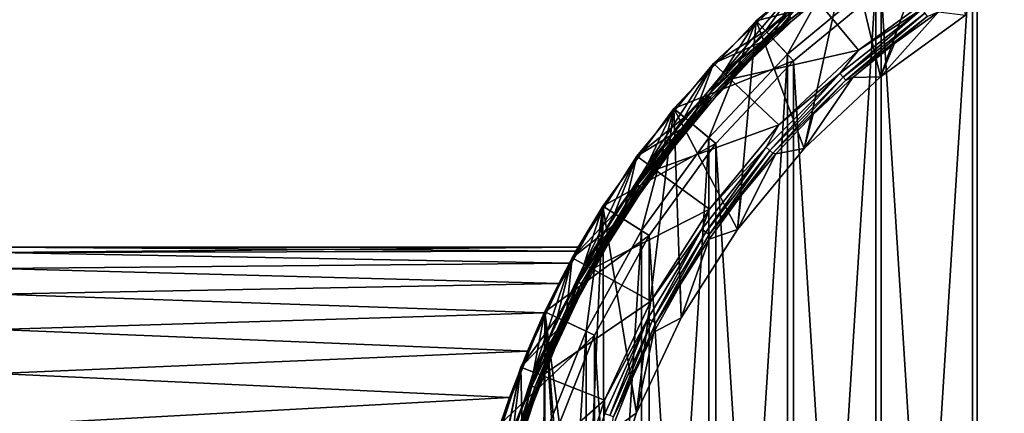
# Model space of a CAD drawing. Header units: metres. Extents: x -63.9 to 30, y -21 to 69.
# Tile 45 of 110: x -30.5 to -8.9, y 6.7 to 15.3. Entities that reach past the tile are written whole.
import ezdxf

# ---------------------------------------------------------------- set-up
doc = ezdxf.new("R2010")
doc.units = ezdxf.units.M
doc.layers.add('solid_SHOWER_ONO150MM_EU_AS_SW0001', color=7, linetype='CONTINUOUS')

msp = doc.modelspace()

# ---------------------------------------------------------------- linework, layer by layer
at = {"layer": 'solid_SHOWER_ONO150MM_EU_AS_SW0001'}
for points in [[(-9.635083, -17.526127, -227.350006), (-9.635083, 17.526127, -227.350006), (-7.362479, 18.595533, -227.350006)], [(-7.362479, -18.595533, -227.350006), (-9.635083, -17.526127, -227.350006), (-7.362479, 18.595533, -227.350006)], [(-10.117009, 18.402336, -197.350006), (-12.343594, 16.989281, -197.350006), (-11.649433, 14.081835, -197.350006)], [(-10.117009, 18.402336, -197.350006), (-11.649433, 14.081835, -197.350006), (-9.792645, 15.43086, -197.350006)], [(-9.538615, -17.350931, 37), (-7.288579, 18.409683, 37), (-9.538697, 17.350885, 37)], [(-7.288521, -18.409706, 37), (-7.288579, 18.409683, 37), (-9.538615, -17.350931, 37)], [(-11.755709, -16.180338, -227.350006), (-11.755709, 16.180338, -227.350006), (-9.635083, 17.526127, -227.350006)], [(-9.635083, -17.526127, -227.350006), (-11.755709, -16.180338, -227.350006), (-9.635083, 17.526127, -227.350006)], [(-9.538615, -17.350931, 37), (-9.538697, 17.350885, 37), (-11.638467, 16.018301, 37)], [(-12.34377, 16.989153, -81.800003), (-14.375602, 15.308231, -81.800003), (-12.425376, 16.929562, 11.13617)], [(-14.03323, 14.943843, -81.800003), (-14.375602, 15.308231, -81.800003), (-12.34377, 16.989153, -81.800003)], [(-14.375602, 15.308231, -81.800003), (-12.343798, 16.989134, 35.799999), (-12.5, 16.874537, 12.5)], [(-14.375602, 15.308231, -81.800003), (-14.375586, 15.30825, 35.799999), (-12.343798, 16.989134, 35.799999)], [(-14.375602, 15.308231, -81.800003), (-12.5, 16.874537, 12.5), (-12.425376, 16.929562, 11.13617)], [(-11.638467, 16.018301, 37), (-12.343798, 16.989134, 35.799999), (-14.375586, 15.30825, 35.799999)], [(-12.343594, 16.989281, -197.350006), (-14.375507, 15.30832, -197.350006), (-13.32247, 12.510762, -197.350006)], [(-14.375489, 15.308341, -226.350006), (-14.375507, 15.30832, -197.350006), (-12.343594, 16.989281, -197.350006)], [(-14.375489, 15.308341, -226.350006), (-12.343594, 16.989281, -197.350006), (-12.343491, 16.989357, -226.350006)], [(-14.375489, 15.308341, -226.350006), (-12.343491, 16.989357, -226.350006), (-13.690939, 14.579374, -227.350006)], [(-12.049605, 16.584841, -81.800003), (-14.03323, 14.943843, -81.800003), (-12.34377, 16.989153, -81.800003)], [(-12.343491, 16.989357, -226.350006), (-11.755709, 16.180338, -227.350006), (-13.690939, 14.579374, -227.350006)], [(-12.343594, 16.989281, -197.350006), (-13.32247, 12.510762, -197.350006), (-11.649433, 14.081835, -197.350006)], [(-14.17, 15.089767, -82.599998), (-12.167, 16.746763, -82.599998), (-13.385729, 16.180922, -82.599998)], [(-13.675982, 15.436993, -82.584839), (-12.167, 16.746763, -82.599998), (-14.17, 15.089767, -82.599998)], [(-14.17, 15.089767, -160.5), (-13.385773, 16.180885, -160.5), (-12.167, 16.746763, -160.5)], [(-13.675886, 15.436884, -160.515228), (-14.17, 15.089767, -160.5), (-12.167, 16.746763, -160.5)], [(-14.033213, 14.943859, -82.400002), (-14.03323, 14.943843, -81.800003), (-12.049605, 16.584841, -81.800003)], [(-14.033211, 14.94386, -161.300003), (-14.033216, 14.943856, -160.699997), (-12.049588, 16.584856, -160.699997)], [(-13.60407, 15.355821, -160.623611), (-12.049588, 16.584856, -160.699997), (-14.033216, 14.943856, -160.699997)], [(-12.049595, 16.58485, -82.400002), (-14.033213, 14.943859, -82.400002), (-12.049605, 16.584841, -81.800003)], [(-13.60411, 15.355865, -82.47654), (-14.033213, 14.943859, -82.400002), (-12.049595, 16.58485, -82.400002)], [(-12.049582, 16.58486, -161.300003), (-14.033211, 14.94386, -161.300003), (-12.049588, 16.584856, -160.699997)], [(-13.385753, 16.180902, -161.300003), (-14.033211, 14.94386, -161.300003), (-12.049582, 16.58486, -161.300003)], [(-15.308371, 14.375462, -161.300003), (-14.033211, 14.94386, -161.300003), (-13.385753, 16.180902, -161.300003)], [(-15.308371, 14.375462, -161.300003), (-13.385753, 16.180902, -161.300003), (-15.308364, 14.375464, -195)], [(-13.385753, 16.180902, -161.300003), (-13.385766, 16.180893, -195), (-15.308364, 14.375464, -195)], [(-15.308364, 14.375464, -195), (-13.385766, 16.180893, -195), (-15.08968, 14.170098, -195.300003)], [(-15.30813, 14.37571, -160.5), (-15.308106, 14.375735, -82.599998), (-13.385729, 16.180922, -82.599998)], [(-13.385773, 16.180885, -160.5), (-15.30813, 14.37571, -160.5), (-13.385729, 16.180922, -82.599998)], [(-14.17, 15.089767, -160.5), (-15.30813, 14.37571, -160.5), (-13.385773, 16.180885, -160.5)], [(-14.17, 15.089767, -82.599998), (-13.385729, 16.180922, -82.599998), (-15.308106, 14.375735, -82.599998)], [(-13.385766, 16.180893, -195), (-13.194528, 15.949746, -195.300003), (-15.08968, 14.170098, -195.300003)], [(-13.690939, -14.579374, -227.350006), (-13.690939, 14.579374, -227.350006), (-11.755709, 16.180338, -227.350006)], [(-11.755709, -16.180338, -227.350006), (-13.690939, -14.579374, -227.350006), (-11.755709, 16.180338, -227.350006)], [(-13.554125, 14.433484, 37), (-11.638467, 16.018301, 37), (-14.375586, 15.30825, 35.799999)], [(-11.638428, -16.01833, 37), (-11.638467, 16.018301, 37), (-13.554125, 14.433484, 37)], [(-10.199307, 16.071667, -196.100006), (-12.133202, 14.66662, -196.100006), (-13.067225, 15.795494, -196.100006)], [(-10.744381, 15.565923, -196.118683), (-12.133202, 14.66662, -196.100006), (-10.199307, 16.071667, -196.100006)], [(-9.538615, -17.350931, 37), (-11.638467, 16.018301, 37), (-11.638428, -16.01833, 37)], [(-13.067186, 15.795526, -195.300003), (-15.08968, 14.170098, -195.300003), (-13.194528, 15.949746, -195.300003)], [(-13.067186, 15.795526, -195.300003), (-14.943846, 14.033226, -195.300003), (-15.08968, 14.170098, -195.300003)], [(-14.943814, 14.033257, -196.100006), (-14.943846, 14.033226, -195.300003), (-13.067186, 15.795526, -195.300003)], [(-13.067225, 15.795494, -196.100006), (-14.943814, 14.033257, -196.100006), (-13.067186, 15.795526, -195.300003)], [(-12.133202, 14.66662, -196.100006), (-14.943814, 14.033257, -196.100006), (-13.067225, 15.795494, -196.100006)], [(-10.744381, 15.565923, -196.118683), (-12.542307, 14.157337, -196.118683), (-12.133202, 14.66662, -196.100006)], [(-12.469476, 14.075129, -196.173187), (-12.542307, 14.157337, -196.118683), (-10.744381, 15.565923, -196.118683)], [(-10.68199, 15.475534, -196.173187), (-12.469476, 14.075129, -196.173187), (-10.744381, 15.565923, -196.118683)], [(-16.180779, 13.385903, -226.350006), (-14.375507, 15.30832, -197.350006), (-14.375489, 15.308341, -226.350006)], [(-16.180779, 13.385903, -226.350006), (-14.375489, 15.308341, -226.350006), (-15.410277, 12.748465, -227.350006)], [(-16.180779, 13.385903, -226.350006), (-16.180761, 13.385922, -197.350006), (-14.375507, 15.30832, -197.350006)], [(-14.375507, 15.30832, -197.350006), (-16.180761, 13.385922, -197.350006), (-14.785425, 10.742372, -197.350006)], [(-16.180613, 13.386098, -81.800003), (-16.180595, 13.386126, 35.799999), (-14.375586, 15.30825, 35.799999)], [(-14.375602, 15.308231, -81.800003), (-16.180613, 13.386098, -81.800003), (-14.375586, 15.30825, 35.799999)], [(-15.795534, 13.067176, -81.800003), (-16.180613, 13.386098, -81.800003), (-14.375602, 15.308231, -81.800003)], [(-13.554125, 14.433484, 37), (-14.375586, 15.30825, 35.799999), (-16.180595, 13.386126, 35.799999)], [(-14.03323, 14.943843, -81.800003), (-15.795534, 13.067176, -81.800003), (-14.375602, 15.308231, -81.800003)], [(-15.436993, 13.675982, -82.584839), (-13.675982, 15.436993, -82.584839), (-14.17, 15.089767, -82.599998)], [(-13.632896, 15.388359, -82.541473), (-13.675982, 15.436993, -82.584839), (-15.436993, 13.675982, -82.584839)], [(-13.632896, 15.388359, -82.541473), (-15.436993, 13.675982, -82.584839), (-15.388359, 13.632896, -82.541473)], [(-13.675886, 15.436884, -160.515228), (-15.436884, 13.675886, -160.515228), (-14.17, 15.089767, -160.5)], [(-15.388275, 13.632822, -160.55864), (-15.436884, 13.675886, -160.515228), (-13.675886, 15.436884, -160.515228)], [(-14.375489, 15.308341, -226.350006), (-13.690939, 14.579374, -227.350006), (-15.410277, 12.748465, -227.350006)], [(-13.632896, 15.388359, -82.541473), (-15.388359, 13.632896, -82.541473), (-13.60411, 15.355865, -82.47654)], [(-15.388359, 13.632896, -82.541473), (-15.355865, 13.60411, -82.47654), (-13.60411, 15.355865, -82.47654)], [(-13.632822, 15.388275, -160.55864), (-15.388275, 13.632822, -160.55864), (-13.675886, 15.436884, -160.515228)], [(-13.632822, 15.388275, -160.55864), (-15.355821, 13.60407, -160.623611), (-15.388275, 13.632822, -160.55864)], [(-13.60411, 15.355865, -82.47654), (-15.355865, 13.60411, -82.47654), (-14.033213, 14.943859, -82.400002)], [(-13.632822, 15.388275, -160.55864), (-13.60407, 15.355821, -160.623611), (-15.355821, 13.60407, -160.623611)], [(-15.355821, 13.60407, -160.623611), (-13.60407, 15.355821, -160.623611), (-14.033216, 14.943856, -160.699997)], [(-14.375507, 15.30832, -197.350006), (-14.785425, 10.742372, -197.350006), (-13.32247, 12.510762, -197.350006)], [(-10.68199, 15.475534, -196.173187), (-12.411016, 14.009141, -196.258408), (-12.469476, 14.075129, -196.173187)], [(-10.68199, 15.475534, -196.173187), (-10.63191, 15.402982, -196.258408), (-12.411016, 14.009141, -196.258408)], [(-12.411016, 14.009141, -196.258408), (-10.63191, 15.402982, -196.258408), (-12.260739, 14.06378, -196.366211)], [(-10.63191, 15.402982, -196.258408), (-11.342832, 14.814041, -196.366211), (-12.260739, 14.06378, -196.366211)], [(-11.649433, 14.081835, -197.350006), (-11.342832, 14.814041, -196.366211), (-10.379128, 15.504494, -196.366211)], [(-9.792645, 15.43086, -197.350006), (-11.649433, 14.081835, -197.350006), (-10.379128, 15.504494, -196.366211)], [(-10.63191, 15.402982, -196.258408), (-10.379128, 15.504494, -196.366211), (-11.342832, 14.814041, -196.366211)], [(-15.949522, 13.194799, -82.599998), (-14.17, 15.089767, -82.599998), (-15.308106, 14.375735, -82.599998)], [(-15.436993, 13.675982, -82.584839), (-14.17, 15.089767, -82.599998), (-15.949522, 13.194799, -82.599998)], [(-15.949522, 13.194799, -160.5), (-15.30813, 14.37571, -160.5), (-14.17, 15.089767, -160.5)], [(-15.436884, 13.675886, -160.515228), (-15.949522, 13.194799, -160.5), (-14.17, 15.089767, -160.5)], [(-15.795519, 13.067195, -82.400002), (-15.795534, 13.067176, -81.800003), (-14.03323, 14.943843, -81.800003)], [(-14.033211, 14.94386, -161.300003), (-15.795531, 13.06718, -161.300003), (-14.033216, 14.943856, -160.699997)], [(-15.308371, 14.375462, -161.300003), (-15.795531, 13.06718, -161.300003), (-14.033211, 14.94386, -161.300003)], [(-15.795531, 13.06718, -161.300003), (-15.795524, 13.067189, -160.699997), (-14.033216, 14.943856, -160.699997)], [(-15.355821, 13.60407, -160.623611), (-14.033216, 14.943856, -160.699997), (-15.795524, 13.067189, -160.699997)], [(-14.033213, 14.943859, -82.400002), (-15.795519, 13.067195, -82.400002), (-14.03323, 14.943843, -81.800003)], [(-15.355865, 13.60411, -82.47654), (-15.795519, 13.067195, -82.400002), (-14.033213, 14.943859, -82.400002)], [(-12.133202, 14.66662, -196.100006), (-13.875762, 13.030254, -196.100006), (-14.943814, 14.033257, -196.100006)], [(-12.542307, 14.157337, -196.118683), (-13.875762, 13.030254, -196.100006), (-12.133202, 14.66662, -196.100006)], [(-11.649433, 14.081835, -197.350006), (-12.260739, 14.06378, -196.366211), (-11.342832, 14.814041, -196.366211)], [(-15.410277, -12.748465, -227.350006), (-15.410277, 12.748465, -227.350006), (-13.690939, 14.579374, -227.350006)], [(-13.690939, -14.579374, -227.350006), (-15.410277, -12.748465, -227.350006), (-13.690939, 14.579374, -227.350006)], [(-16.989531, 12.343248, -161.300003), (-15.795531, 13.06718, -161.300003), (-15.308371, 14.375462, -161.300003)], [(-16.989531, 12.343248, -161.300003), (-15.308371, 14.375462, -161.300003), (-16.989519, 12.343266, -195)], [(-16.989519, 12.343266, -195), (-15.308364, 14.375464, -195), (-16.746822, 12.166917, -195.300003)], [(-15.308371, 14.375462, -161.300003), (-15.308364, 14.375464, -195), (-16.989519, 12.343266, -195)], [(-15.949522, 13.194799, -82.599998), (-15.308106, 14.375735, -82.599998), (-16.989405, 12.343431, -82.599998)], [(-16.989395, 12.343443, -160.5), (-16.989405, 12.343431, -82.599998), (-15.308106, 14.375735, -82.599998)], [(-15.30813, 14.37571, -160.5), (-16.989395, 12.343443, -160.5), (-15.308106, 14.375735, -82.599998)], [(-15.949522, 13.194799, -160.5), (-16.989395, 12.343443, -160.5), (-15.30813, 14.37571, -160.5)], [(-15.308364, 14.375464, -195), (-15.08968, 14.170098, -195.300003), (-16.746822, 12.166917, -195.300003)], [(-15.255956, 12.621236, 37), (-13.554125, 14.433484, 37), (-16.180595, 13.386126, 35.799999)], [(-13.554114, -14.433494, 37), (-13.554125, 14.433484, 37), (-15.255956, 12.621236, 37)], [(-11.638428, -16.01833, 37), (-13.554125, 14.433484, 37), (-13.554114, -14.433494, 37)], [(-14.943846, 14.033226, -195.300003), (-16.746822, 12.166917, -195.300003), (-15.08968, 14.170098, -195.300003)], [(-14.943846, 14.033226, -195.300003), (-16.584852, 12.04959, -195.300003), (-16.746822, 12.166917, -195.300003)], [(-16.584784, 12.049684, -196.100006), (-16.584852, 12.04959, -195.300003), (-14.943846, 14.033226, -195.300003)], [(-14.943814, 14.033257, -196.100006), (-16.584784, 12.049684, -196.100006), (-14.943846, 14.033226, -195.300003)], [(-13.875762, 13.030254, -196.100006), (-16.584784, 12.049684, -196.100006), (-14.943814, 14.033257, -196.100006)], [(-12.542307, 14.157337, -196.118683), (-14.157337, 12.542307, -196.118683), (-13.875762, 13.030254, -196.100006)], [(-14.075129, 12.469476, -196.173187), (-14.157337, 12.542307, -196.118683), (-12.542307, 14.157337, -196.118683)], [(-12.469476, 14.075129, -196.173187), (-14.075129, 12.469476, -196.173187), (-12.542307, 14.157337, -196.118683)], [(-12.469476, 14.075129, -196.173187), (-14.009141, 12.411016, -196.258408), (-14.075129, 12.469476, -196.173187)], [(-12.469476, 14.075129, -196.173187), (-12.411016, 14.009141, -196.258408), (-14.009141, 12.411016, -196.258408)], [(-11.649433, 14.081835, -197.350006), (-13.32247, 12.510762, -197.350006), (-12.260739, 14.06378, -196.366211)], [(-13.32247, 12.510762, -197.350006), (-13.129148, 13.256739, -196.366211), (-12.260739, 14.06378, -196.366211)], [(-12.411016, 14.009141, -196.258408), (-12.260739, 14.06378, -196.366211), (-13.129148, 13.256739, -196.366211)], [(-14.009141, 12.411016, -196.258408), (-12.411016, 14.009141, -196.258408), (-13.94455, 12.396175, -196.366211)], [(-12.411016, 14.009141, -196.258408), (-13.129148, 13.256739, -196.366211), (-13.94455, 12.396175, -196.366211)], [(-16.972897, 11.715545, -82.584839), (-15.436993, 13.675982, -82.584839), (-15.949522, 13.194799, -82.599998)], [(-15.388359, 13.632896, -82.541473), (-15.436993, 13.675982, -82.584839), (-16.972897, 11.715545, -82.584839)], [(-15.388359, 13.632896, -82.541473), (-16.972897, 11.715545, -82.584839), (-16.919424, 11.678636, -82.541473)], [(-15.436884, 13.675886, -160.515228), (-16.972778, 11.715463, -160.515228), (-15.949522, 13.194799, -160.5)], [(-16.919333, 11.678573, -160.55864), (-16.972778, 11.715463, -160.515228), (-15.436884, 13.675886, -160.515228)], [(-15.388359, 13.632896, -82.541473), (-16.919424, 11.678636, -82.541473), (-15.355865, 13.60411, -82.47654)], [(-16.919424, 11.678636, -82.541473), (-16.883698, 11.653975, -82.47654), (-15.355865, 13.60411, -82.47654)], [(-15.388275, 13.632822, -160.55864), (-16.919333, 11.678573, -160.55864), (-15.436884, 13.675886, -160.515228)], [(-15.388275, 13.632822, -160.55864), (-16.88365, 11.653941, -160.623611), (-16.919333, 11.678573, -160.55864)], [(-15.355865, 13.60411, -82.47654), (-16.883698, 11.653975, -82.47654), (-15.795519, 13.067195, -82.400002)], [(-15.388275, 13.632822, -160.55864), (-15.355821, 13.60407, -160.623611), (-16.88365, 11.653941, -160.623611)], [(-16.88365, 11.653941, -160.623611), (-15.355821, 13.60407, -160.623611), (-15.795524, 13.067189, -160.699997)], [(-17.730886, 11.252362, -226.350006), (-17.730801, 11.252496, -197.350006), (-16.180761, 13.385922, -197.350006)], [(-17.730886, 11.252362, -226.350006), (-16.180761, 13.385922, -197.350006), (-16.180779, 13.385903, -226.350006)], [(-17.730886, 11.252362, -226.350006), (-16.180779, 13.385903, -226.350006), (-16.886551, 10.716546, -227.350006)], [(-17.730864, 11.252405, -81.800003), (-17.730827, 11.252457, 35.799999), (-16.180595, 13.386126, 35.799999)], [(-16.180613, 13.386098, -81.800003), (-17.730864, 11.252405, -81.800003), (-16.180595, 13.386126, 35.799999)], [(-17.308727, 10.984443, -81.800003), (-17.730864, 11.252405, -81.800003), (-16.180613, 13.386098, -81.800003)], [(-15.255956, 12.621236, 37), (-16.180595, 13.386126, 35.799999), (-17.730827, 11.252457, 35.799999)], [(-16.180761, 13.385922, -197.350006), (-17.730801, 11.252496, -197.350006), (-16.992424, 6.727918, -197.350006)], [(-15.795534, 13.067176, -81.800003), (-17.308727, 10.984443, -81.800003), (-16.180613, 13.386098, -81.800003)], [(-16.180761, 13.385922, -197.350006), (-16.992424, 6.727918, -197.350006), (-16.015219, 8.804552, -197.350006)], [(-16.180779, 13.385903, -226.350006), (-15.410277, 12.748465, -227.350006), (-16.886551, 10.716546, -227.350006)], [(-16.180761, 13.385922, -197.350006), (-16.015219, 8.804552, -197.350006), (-14.785425, 10.742372, -197.350006)], [(-17.477501, 11.091751, -82.599998), (-15.949522, 13.194799, -82.599998), (-16.989405, 12.343431, -82.599998)], [(-16.972897, 11.715545, -82.584839), (-15.949522, 13.194799, -82.599998), (-17.477501, 11.091751, -82.599998)], [(-17.477501, 11.091751, -160.5), (-16.989395, 12.343443, -160.5), (-15.949522, 13.194799, -160.5)], [(-16.972778, 11.715463, -160.515228), (-17.477501, 11.091751, -160.5), (-15.949522, 13.194799, -160.5)], [(-13.32247, 12.510762, -197.350006), (-13.94455, 12.396175, -196.366211), (-13.129148, 13.256739, -196.366211)], [(-17.308729, 10.984439, -161.300003), (-17.308722, 10.98445, -160.699997), (-15.795524, 13.067189, -160.699997)], [(-15.795531, 13.06718, -161.300003), (-17.308729, 10.984439, -161.300003), (-15.795524, 13.067189, -160.699997)], [(-16.989531, 12.343248, -161.300003), (-17.308729, 10.984439, -161.300003), (-15.795531, 13.06718, -161.300003)], [(-17.30872, 10.984453, -82.400002), (-17.308727, 10.984443, -81.800003), (-15.795534, 13.067176, -81.800003)], [(-16.88365, 11.653941, -160.623611), (-15.795524, 13.067189, -160.699997), (-17.308722, 10.98445, -160.699997)], [(-15.795519, 13.067195, -82.400002), (-17.30872, 10.984453, -82.400002), (-15.795534, 13.067176, -81.800003)], [(-16.883698, 11.653975, -82.47654), (-17.30872, 10.984453, -82.400002), (-15.795519, 13.067195, -82.400002)], [(-13.875762, 13.030254, -196.100006), (-15.399485, 11.188396, -196.100006), (-16.584784, 12.049684, -196.100006)], [(-14.157337, 12.542307, -196.118683), (-15.399485, 11.188396, -196.100006), (-13.875762, 13.030254, -196.100006)], [(-16.886551, -10.716546, -227.350006), (-16.886551, 10.716546, -227.350006), (-15.410277, 12.748465, -227.350006)], [(-15.410277, -12.748465, -227.350006), (-16.886551, -10.716546, -227.350006), (-15.410277, 12.748465, -227.350006)], [(-16.717577, 10.609552, 37), (-15.255956, 12.621236, 37), (-17.730827, 11.252457, 35.799999)], [(-15.255959, -12.621233, 37), (-15.255956, 12.621236, 37), (-16.717577, 10.609552, 37)], [(-14.157337, 12.542307, -196.118683), (-15.565923, 10.744381, -196.118683), (-15.399485, 11.188396, -196.100006)], [(-15.475534, 10.68199, -196.173187), (-15.565923, 10.744381, -196.118683), (-14.157337, 12.542307, -196.118683)], [(-14.075129, 12.469476, -196.173187), (-15.475534, 10.68199, -196.173187), (-14.157337, 12.542307, -196.118683)], [(-13.554114, -14.433494, 37), (-15.255956, 12.621236, 37), (-15.255959, -12.621233, 37)], [(-13.32247, 12.510762, -197.350006), (-14.785425, 10.742372, -197.350006), (-13.94455, 12.396175, -196.366211)], [(-17.477501, 11.091751, -82.599998), (-16.989405, 12.343431, -82.599998), (-18.402584, 10.116561, -82.599998)], [(-18.402563, 10.116602, -160.5), (-18.402584, 10.116561, -82.599998), (-16.989405, 12.343431, -82.599998)], [(-16.989395, 12.343443, -160.5), (-18.402563, 10.116602, -160.5), (-16.989405, 12.343431, -82.599998)], [(-17.477501, 11.091751, -160.5), (-18.402563, 10.116602, -160.5), (-16.989395, 12.343443, -160.5)], [(-18.402529, 10.116665, -195), (-16.989519, 12.343266, -195), (-18.139633, 9.972147, -195.300003)], [(-16.989531, 12.343248, -161.300003), (-16.989519, 12.343266, -195), (-18.402529, 10.116665, -195)], [(-18.402527, 10.116671, -161.300003), (-16.989531, 12.343248, -161.300003), (-18.402529, 10.116665, -195)], [(-18.402527, 10.116671, -161.300003), (-17.308729, 10.984439, -161.300003), (-16.989531, 12.343248, -161.300003)], [(-16.989519, 12.343266, -195), (-16.746822, 12.166917, -195.300003), (-18.139633, 9.972147, -195.300003)], [(-14.075129, 12.469476, -196.173187), (-15.402982, 10.63191, -196.258408), (-15.475534, 10.68199, -196.173187)], [(-14.075129, 12.469476, -196.173187), (-14.009141, 12.411016, -196.258408), (-15.402982, 10.63191, -196.258408)], [(-15.402982, 10.63191, -196.258408), (-14.009141, 12.411016, -196.258408), (-14.703653, 11.485566, -196.366211)], [(-14.785425, 10.742372, -197.350006), (-14.703653, 11.485566, -196.366211), (-13.94455, 12.396175, -196.366211)], [(-14.009141, 12.411016, -196.258408), (-13.94455, 12.396175, -196.366211), (-14.703653, 11.485566, -196.366211)], [(-16.584852, 12.04959, -195.300003), (-18.139633, 9.972147, -195.300003), (-16.746822, 12.166917, -195.300003)], [(-16.584852, 12.04959, -195.300003), (-17.964294, 9.875937, -195.300003), (-18.139633, 9.972147, -195.300003)], [(-17.964207, 9.876097, -196.100006), (-17.964294, 9.875937, -195.300003), (-16.584852, 12.04959, -195.300003)], [(-16.584784, 12.049684, -196.100006), (-17.964207, 9.876097, -196.100006), (-16.584852, 12.04959, -195.300003)], [(-15.399485, 11.188396, -196.100006), (-17.964207, 9.876097, -196.100006), (-16.584784, 12.049684, -196.100006)], [(-18.261299, 9.584269, -82.584839), (-16.972897, 11.715545, -82.584839), (-17.477501, 11.091751, -82.599998)], [(-16.919424, 11.678636, -82.541473), (-16.972897, 11.715545, -82.584839), (-18.261299, 9.584269, -82.584839)], [(-16.919424, 11.678636, -82.541473), (-18.261299, 9.584269, -82.584839), (-18.203766, 9.554073, -82.541473)], [(-16.972778, 11.715463, -160.515228), (-18.261169, 9.584201, -160.515228), (-17.477501, 11.091751, -160.5)], [(-18.203669, 9.554022, -160.55864), (-18.261169, 9.584201, -160.515228), (-16.972778, 11.715463, -160.515228)], [(-16.919424, 11.678636, -82.541473), (-18.203766, 9.554073, -82.541473), (-16.883698, 11.653975, -82.47654)], [(-18.203766, 9.554073, -82.541473), (-18.165329, 9.5339, -82.47654), (-16.883698, 11.653975, -82.47654)], [(-16.919333, 11.678573, -160.55864), (-18.203669, 9.554022, -160.55864), (-16.972778, 11.715463, -160.515228)], [(-16.919333, 11.678573, -160.55864), (-18.165276, 9.533872, -160.623611), (-18.203669, 9.554022, -160.55864)], [(-16.883698, 11.653975, -82.47654), (-18.165329, 9.5339, -82.47654), (-17.30872, 10.984453, -82.400002)], [(-16.919333, 11.678573, -160.55864), (-16.88365, 11.653941, -160.623611), (-18.165276, 9.533872, -160.623611)], [(-18.165276, 9.533872, -160.623611), (-16.88365, 11.653941, -160.623611), (-17.308722, 10.98445, -160.699997)], [(-15.402982, 10.63191, -196.258408), (-14.703653, 11.485566, -196.366211), (-15.403393, 10.528585, -196.366211)], [(-14.785425, 10.742372, -197.350006), (-15.403393, 10.528585, -196.366211), (-14.703653, 11.485566, -196.366211)], [(-18.320402, 10.26464, -62.326504), (-17.730864, 11.252405, -81.800003), (-19.001534, 8.94102, -81.800003)], [(-18.548948, 8.728488, -81.800003), (-19.001534, 8.94102, -81.800003), (-17.730864, 11.252405, -81.800003)], [(-18.698929, 9.557722, -57.028564), (-19.001503, 8.941077, 35.799999), (-17.730827, 11.252457, 35.799999)], [(-16.717577, 10.609552, 37), (-17.730827, 11.252457, 35.799999), (-19.001503, 8.941077, 35.799999)], [(-19.001368, 8.941365, -226.350006), (-19.001297, 8.941513, -197.350006), (-17.730886, 11.252362, -226.350006)], [(-19.001368, 8.941365, -226.350006), (-17.730886, 11.252362, -226.350006), (-18.096544, 8.515575, -227.350006)], [(-17.730801, 11.252496, -197.350006), (-19.001297, 8.941513, -197.350006), (-18.131741, 2.290711, -197.350006)], [(-17.730886, 11.252362, -226.350006), (-19.001297, 8.941513, -197.350006), (-17.730801, 11.252496, -197.350006)], [(-18.463909, 10.004202, -58.347015), (-18.698929, 9.557722, -57.028564), (-17.730827, 11.252457, 35.799999)], [(-17.308727, 10.984443, -81.800003), (-18.548948, 8.728488, -81.800003), (-17.730864, 11.252405, -81.800003)], [(-18.320404, 10.264638, -59.673477), (-18.463909, 10.004202, -58.347015), (-17.730827, 11.252457, 35.799999)], [(-18.320404, 10.264638, -59.673477), (-17.730827, 11.252457, 35.799999), (-18.272316, 10.35, -61)], [(-18.320402, 10.26464, -62.326504), (-18.272316, 10.35, -61), (-17.730864, 11.252405, -81.800003)], [(-18.272316, 10.35, -61), (-17.730827, 11.252457, 35.799999), (-17.730864, 11.252405, -81.800003)], [(-17.730801, 11.252496, -197.350006), (-18.131741, 2.290711, -197.350006), (-17.70166, 4.545167, -197.350006)], [(-17.730886, 11.252362, -226.350006), (-16.886551, 10.716546, -227.350006), (-18.096544, 8.515575, -227.350006)], [(-17.730801, 11.252496, -197.350006), (-17.70166, 4.545167, -197.350006), (-16.992424, 6.727918, -197.350006)], [(-18.729847, 8.813787, -82.599998), (-17.477501, 11.091751, -82.599998), (-18.402584, 10.116561, -82.599998)], [(-18.261299, 9.584269, -82.584839), (-17.477501, 11.091751, -82.599998), (-18.729847, 8.813787, -82.599998)], [(-18.729847, 8.813787, -160.5), (-18.402563, 10.116602, -160.5), (-17.477501, 11.091751, -160.5)], [(-18.261169, 9.584201, -160.515228), (-18.729847, 8.813787, -160.5), (-17.477501, 11.091751, -160.5)], [(-15.399485, 11.188396, -196.100006), (-16.680326, 9.170118, -196.100006), (-17.964207, 9.876097, -196.100006)], [(-15.565923, 10.744381, -196.118683), (-16.680326, 9.170118, -196.100006), (-15.399485, 11.188396, -196.100006)], [(-18.548946, 8.728492, -161.300003), (-18.548954, 8.728476, -160.699997), (-17.308722, 10.98445, -160.699997)], [(-18.165276, 9.533872, -160.623611), (-17.308722, 10.98445, -160.699997), (-18.548954, 8.728476, -160.699997)], [(-17.30872, 10.984453, -82.400002), (-18.548952, 8.72848, -82.400002), (-17.308727, 10.984443, -81.800003)], [(-18.165329, 9.5339, -82.47654), (-18.548952, 8.72848, -82.400002), (-17.30872, 10.984453, -82.400002)], [(-18.548952, 8.72848, -82.400002), (-18.548948, 8.728488, -81.800003), (-17.308727, 10.984443, -81.800003)], [(-17.308729, 10.984439, -161.300003), (-18.548946, 8.728492, -161.300003), (-17.308722, 10.98445, -160.699997)], [(-18.402527, 10.116671, -161.300003), (-18.548946, 8.728492, -161.300003), (-17.308729, 10.984439, -161.300003)], [(-17.915716, 8.430125, 37), (-16.717577, 10.609552, 37), (-19.001503, 8.941077, 35.799999)], [(-18.096544, -8.515575, -227.350006), (-18.096544, 8.515575, -227.350006), (-16.886551, 10.716546, -227.350006)], [(-16.886551, -10.716546, -227.350006), (-18.096544, -8.515575, -227.350006), (-16.886551, 10.716546, -227.350006)], [(-16.717611, -10.609499, 37), (-16.717577, 10.609552, 37), (-17.915716, 8.430125, 37)], [(-15.565923, 10.744381, -196.118683), (-16.74752, 8.789777, -196.118683), (-16.680326, 9.170118, -196.100006)], [(-16.650272, 8.738737, -196.173187), (-16.74752, 8.789777, -196.118683), (-15.565923, 10.744381, -196.118683)], [(-15.255959, -12.621233, 37), (-16.717577, 10.609552, 37), (-16.717611, -10.609499, 37)], [(-15.475534, 10.68199, -196.173187), (-16.650272, 8.738737, -196.173187), (-15.565923, 10.744381, -196.118683)], [(-15.475534, 10.68199, -196.173187), (-16.572212, 8.697768, -196.258408), (-16.650272, 8.738737, -196.173187)], [(-15.475534, 10.68199, -196.173187), (-15.402982, 10.63191, -196.258408), (-16.572212, 8.697768, -196.258408)], [(-16.572212, 8.697768, -196.258408), (-15.402982, 10.63191, -196.258408), (-16.040945, 9.529098, -196.366211)], [(-15.402982, 10.63191, -196.258408), (-15.403393, 10.528585, -196.366211), (-16.040945, 9.529098, -196.366211)], [(-14.785425, 10.742372, -197.350006), (-16.015219, 8.804552, -197.350006), (-15.403393, 10.528585, -196.366211)], [(-31, 10.35, -61), (-18.272316, 10.35, -61), (-18.320402, 10.26464, -62.326504)], [(-31, 10.234402, -59.457424), (-18.320404, 10.264638, -59.673477), (-18.272316, 10.35, -61)], [(-31, 10.234402, -59.457424), (-18.272316, 10.35, -61), (-31, 10.35, -61)], [(-31, 10.35, -61), (-18.320402, 10.26464, -62.326504), (-31, 10.234401, -62.542583)], [(-16.015219, 8.804552, -197.350006), (-16.040945, 9.529098, -196.366211), (-15.403393, 10.528585, -196.366211)], [(-31, 10.234401, -62.542583), (-18.320402, 10.26464, -62.326504), (-18.463905, 10.004209, -63.652958)], [(-31, 10.234402, -59.457424), (-18.463909, 10.004202, -58.347015), (-18.320404, 10.264638, -59.673477)], [(-31, 9.890191, -57.949318), (-18.463909, 10.004202, -58.347015), (-31, 10.234402, -59.457424)], [(-31, 10.234401, -62.542583), (-18.463905, 10.004209, -63.652958), (-31, 9.890187, -64.050697)], [(-18.463905, 10.004209, -63.652958), (-18.320402, 10.26464, -62.326504), (-19.001534, 8.94102, -81.800003)], [(-31, 9.890187, -64.050697), (-18.463905, 10.004209, -63.652958), (-18.698923, 9.557734, -64.971413)], [(-31, 9.890191, -57.949318), (-18.698929, 9.557722, -57.028564), (-18.463909, 10.004202, -58.347015)], [(-18.729847, 8.813787, -82.599998), (-18.402584, 10.116561, -82.599998), (-19.525375, 7.730433, -82.599998)], [(-19.525358, 7.730472, -160.5), (-19.525375, 7.730433, -82.599998), (-18.402584, 10.116561, -82.599998)], [(-18.402563, 10.116602, -160.5), (-19.525358, 7.730472, -160.5), (-18.402584, 10.116561, -82.599998)], [(-18.729847, 8.813787, -160.5), (-19.525358, 7.730472, -160.5), (-18.402563, 10.116602, -160.5)], [(-18.402527, 10.116671, -161.300003), (-18.402529, 10.116665, -195), (-19.525291, 7.730651, -195)], [(-19.525284, 7.730668, -161.300003), (-18.402527, 10.116671, -161.300003), (-19.525291, 7.730651, -195)], [(-19.525291, 7.730651, -195), (-18.402529, 10.116665, -195), (-19.246351, 7.620229, -195.300003)], [(-19.525284, 7.730668, -161.300003), (-18.548946, 8.728492, -161.300003), (-18.402527, 10.116671, -161.300003)], [(-18.402529, 10.116665, -195), (-18.139633, 9.972147, -195.300003), (-19.246351, 7.620229, -195.300003)], [(-17.964294, 9.875937, -195.300003), (-19.246351, 7.620229, -195.300003), (-18.139633, 9.972147, -195.300003)], [(-18.698923, 9.557734, -64.971413), (-18.463905, 10.004209, -63.652958), (-19.001534, 8.94102, -81.800003)], [(-31, 9.325066, -56.50938), (-18.698929, 9.557722, -57.028564), (-31, 9.890191, -57.949318)], [(-31, 9.890187, -64.050697), (-18.698923, 9.557734, -64.971413), (-31, 9.325057, -65.490639)], [(-17.964294, 9.875937, -195.300003), (-19.060411, 7.546569, -195.300003), (-19.246351, 7.620229, -195.300003)], [(-19.060322, 7.546793, -196.100006), (-19.060411, 7.546569, -195.300003), (-17.964294, 9.875937, -195.300003)], [(-17.964207, 9.876097, -196.100006), (-19.060322, 7.546793, -196.100006), (-17.964294, 9.875937, -195.300003)], [(-16.680326, 9.170118, -196.100006), (-19.060322, 7.546793, -196.100006), (-17.964207, 9.876097, -196.100006)], [(-31, 9.325057, -65.490639), (-18.698923, 9.557734, -64.971413), (-19.01388, 8.914726, -66.258331)], [(-31, 9.325066, -56.50938), (-19.013887, 8.914711, -55.741646), (-18.698929, 9.557722, -57.028564)], [(-19.283409, 7.313232, -82.584839), (-18.261299, 9.584269, -82.584839), (-18.729847, 8.813787, -82.599998)], [(-18.203766, 9.554073, -82.541473), (-18.261299, 9.584269, -82.584839), (-19.283409, 7.313232, -82.584839)], [(-18.203766, 9.554073, -82.541473), (-19.283409, 7.313232, -82.584839), (-19.222656, 7.290192, -82.541473)], [(-18.261169, 9.584201, -160.515228), (-19.283274, 7.313181, -160.515228), (-18.729847, 8.813787, -160.5)], [(-19.222553, 7.290153, -160.55864), (-19.283274, 7.313181, -160.515228), (-18.261169, 9.584201, -160.515228)], [(-18.203766, 9.554073, -82.541473), (-19.222656, 7.290192, -82.541473), (-18.165329, 9.5339, -82.47654)], [(-19.222656, 7.290192, -82.541473), (-19.182068, 7.274799, -82.47654), (-18.165329, 9.5339, -82.47654)], [(-18.203669, 9.554022, -160.55864), (-19.222553, 7.290153, -160.55864), (-18.261169, 9.584201, -160.515228)], [(-18.203669, 9.554022, -160.55864), (-19.182011, 7.274777, -160.623611), (-19.222553, 7.290153, -160.55864)], [(-18.165329, 9.5339, -82.47654), (-19.182068, 7.274799, -82.47654), (-18.548952, 8.72848, -82.400002)], [(-18.203669, 9.554022, -160.55864), (-18.165276, 9.533872, -160.623611), (-19.182011, 7.274777, -160.623611)], [(-19.182011, 7.274777, -160.623611), (-18.165276, 9.533872, -160.623611), (-18.548954, 8.728476, -160.699997)], [(-18.698929, 9.557722, -57.028564), (-19.013887, 8.914711, -55.741646), (-19.001503, 8.941077, 35.799999)], [(-19.01388, 8.914726, -66.258331), (-18.698923, 9.557734, -64.971413), (-19.001534, 8.94102, -81.800003)], [(-16.572212, 8.697768, -196.258408), (-16.040945, 9.529098, -196.366211), (-16.613735, 8.491138, -196.366211)], [(-16.015219, 8.804552, -197.350006), (-16.613735, 8.491138, -196.366211), (-16.040945, 9.529098, -196.366211)], [(-31, 8.551645, -55.169746), (-19.013887, 8.914711, -55.741646), (-31, 9.325066, -56.50938)], [(-31, 9.325057, -65.490639), (-19.01388, 8.914726, -66.258331), (-31, 8.551632, -66.830269)], [(-16.680326, 9.170118, -196.100006), (-17.698116, 7.007211, -196.100006), (-19.060322, 7.546793, -196.100006)], [(-16.74752, 8.789777, -196.118683), (-17.698116, 7.007211, -196.100006), (-16.680326, 9.170118, -196.100006)], [(-31, 8.551632, -66.830269), (-19.01388, 8.914726, -66.258331), (-19.384764, 8.076569, -67.472359)], [(-31, 8.551645, -55.169746), (-19.384777, 8.076535, -54.527596), (-19.013887, 8.914711, -55.741646)], [(-19.01388, 8.914726, -66.258331), (-19.001534, 8.94102, -81.800003), (-19.972269, 6.489104, -81.800003)], [(-19.496651, 6.334868, -81.800003), (-19.972269, 6.489104, -81.800003), (-19.001534, 8.94102, -81.800003)], [(-19.384764, 8.076569, -67.472359), (-19.01388, 8.914726, -66.258331), (-19.972269, 6.489104, -81.800003)], [(-19.77632, 7.063797, -53.435268), (-19.972246, 6.489176, 35.799999), (-19.001503, 8.941077, 35.799999)], [(-17.915716, 8.430125, 37), (-19.001503, 8.941077, 35.799999), (-19.972246, 6.489176, 35.799999)], [(-19.972187, 6.489357, -226.350006), (-19.97212, 6.489561, -197.350006), (-19.001368, 8.941365, -226.350006)], [(-19.972187, 6.489357, -226.350006), (-19.001368, 8.941365, -226.350006), (-19.021132, 6.180338, -227.350006)], [(-19.001297, 8.941513, -197.350006), (-19.97212, 6.489561, -197.350006), (-19.001291, -8.941525, -197.350006)], [(-19.001368, 8.941365, -226.350006), (-19.97212, 6.489561, -197.350006), (-19.001297, 8.941513, -197.350006)], [(-19.384777, 8.076535, -54.527596), (-19.77632, 7.063797, -53.435268), (-19.001503, 8.941077, 35.799999)], [(-18.548948, 8.728488, -81.800003), (-19.496651, 6.334868, -81.800003), (-19.001534, 8.94102, -81.800003)], [(-19.013887, 8.914711, -55.741646), (-19.384777, 8.076535, -54.527596), (-19.001503, 8.941077, 35.799999)], [(-19.001368, 8.941365, -226.350006), (-18.096544, 8.515575, -227.350006), (-19.021132, 6.180338, -227.350006)], [(-19.001297, 8.941513, -197.350006), (-18.275871, 0, -197.350006), (-18.131741, 2.290711, -197.350006)], [(-19.001297, 8.941513, -197.350006), (-17.730793, -11.252508, -197.350006), (-18.275871, 0, -197.350006)], [(-19.001297, 8.941513, -197.350006), (-19.001291, -8.941525, -197.350006), (-17.730793, -11.252508, -197.350006)], [(-19.686817, 6.396813, -82.599998), (-18.729847, 8.813787, -82.599998), (-19.525375, 7.730433, -82.599998)], [(-19.283409, 7.313232, -82.584839), (-18.729847, 8.813787, -82.599998), (-19.686817, 6.396813, -82.599998)], [(-19.686817, 6.396813, -160.5), (-19.525358, 7.730472, -160.5), (-18.729847, 8.813787, -160.5)], [(-19.283274, 7.313181, -160.515228), (-19.686817, 6.396813, -160.5), (-18.729847, 8.813787, -160.5)], [(-19.525284, 7.730668, -161.300003), (-19.496655, 6.334857, -161.300003), (-18.548946, 8.728492, -161.300003)], [(-19.496655, 6.334857, -161.300003), (-19.496658, 6.33485, -160.699997), (-18.548954, 8.728476, -160.699997)], [(-19.182011, 7.274777, -160.623611), (-18.548954, 8.728476, -160.699997), (-19.496658, 6.33485, -160.699997)], [(-19.496656, 6.334854, -82.400002), (-19.496651, 6.334868, -81.800003), (-18.548948, 8.728488, -81.800003)], [(-18.548952, 8.72848, -82.400002), (-19.496656, 6.334854, -82.400002), (-18.548948, 8.728488, -81.800003)], [(-19.182068, 7.274799, -82.47654), (-19.496656, 6.334854, -82.400002), (-18.548952, 8.72848, -82.400002)], [(-18.548946, 8.728492, -161.300003), (-19.496655, 6.334857, -161.300003), (-18.548954, 8.728476, -160.699997)], [(-16.74752, 8.789777, -196.118683), (-17.684904, 6.706999, -196.118683), (-17.698116, 7.007211, -196.100006)], [(-17.582211, 6.668053, -196.173187), (-17.684904, 6.706999, -196.118683), (-16.74752, 8.789777, -196.118683)], [(-16.650272, 8.738737, -196.173187), (-17.582211, 6.668053, -196.173187), (-16.74752, 8.789777, -196.118683)], [(-16.650272, 8.738737, -196.173187), (-17.499783, 6.636792, -196.258408), (-17.582211, 6.668053, -196.173187)], [(-16.650272, 8.738737, -196.173187), (-16.572212, 8.697768, -196.258408), (-17.499783, 6.636792, -196.258408)], [(-17.499783, 6.636792, -196.258408), (-16.572212, 8.697768, -196.258408), (-17.119452, 7.418898, -196.366211)], [(-16.572212, 8.697768, -196.258408), (-16.613735, 8.491138, -196.366211), (-17.119452, 7.418898, -196.366211)], [(-16.015219, 8.804552, -197.350006), (-16.992424, 6.727918, -197.350006), (-16.613735, 8.491138, -196.366211)], [(-31, 7.587157, -53.960289), (-19.384777, 8.076535, -54.527596), (-31, 8.551645, -55.169746)], [(-31, 8.551632, -66.830269), (-19.384764, 8.076569, -67.472359), (-31, 7.587144, -68.039726)], [(-18.830967, 6.118368, 37), (-17.915716, 8.430125, 37), (-19.972246, 6.489176, 35.799999)], [(-19.021132, -6.180338, -227.350006), (-19.021132, 6.180338, -227.350006), (-18.096544, 8.515575, -227.350006)], [(-18.096544, -8.515575, -227.350006), (-19.021132, -6.180338, -227.350006), (-18.096544, 8.515575, -227.350006)], [(-17.915762, -8.430028, 37), (-17.915716, 8.430125, 37), (-18.830967, 6.118368, 37)], [(-16.717611, -10.609499, 37), (-17.915716, 8.430125, 37), (-17.915762, -8.430028, 37)], [(-16.992424, 6.727918, -197.350006), (-17.119452, 7.418898, -196.366211), (-16.613735, 8.491138, -196.366211)], [(-31, 7.587144, -68.039726), (-19.384764, 8.076569, -67.472359), (-19.7763, 7.063845, -68.564682)], [(-31, 7.587157, -53.960289), (-19.77632, 7.063797, -53.435268), (-19.384777, 8.076535, -54.527596)], [(-19.7763, 7.063845, -68.564682), (-19.384764, 8.076569, -67.472359), (-19.972269, 6.489104, -81.800003)], [(-31, 6.453179, -52.908092), (-19.77632, 7.063797, -53.435268), (-31, 7.587157, -53.960289)], [(-31, 7.587144, -68.039726), (-19.7763, 7.063845, -68.564682), (-31, 6.453168, -69.091919)], [(-19.686817, 6.396813, -82.599998), (-19.525375, 7.730433, -82.599998), (-20.340216, 5.222604, -82.599998)], [(-20.340204, 5.222644, -160.5), (-20.340216, 5.222604, -82.599998), (-19.525375, 7.730433, -82.599998)], [(-19.525358, 7.730472, -160.5), (-20.340204, 5.222644, -160.5), (-19.525375, 7.730433, -82.599998)], [(-20.333317, 3.878945, -160.5), (-20.340204, 5.222644, -160.5), (-19.525358, 7.730472, -160.5)], [(-19.525284, 7.730668, -161.300003), (-19.525291, 7.730651, -195), (-20.340191, 5.222703, -195)], [(-20.340189, 5.222701, -161.300003), (-19.525284, 7.730668, -161.300003), (-20.340191, 5.222703, -195)], [(-20.340191, 5.222703, -195), (-19.525291, 7.730651, -195), (-20.049614, 5.148091, -195.300003)], [(-20.340189, 5.222701, -161.300003), (-19.496655, 6.334857, -161.300003), (-19.525284, 7.730668, -161.300003)], [(-20.333317, 3.878945, -160.5), (-19.525358, 7.730472, -160.5), (-19.686817, 6.396813, -160.5)], [(-19.525291, 7.730651, -195), (-19.246351, 7.620229, -195.300003), (-20.049614, 5.148091, -195.300003)], [(-19.060411, 7.546569, -195.300003), (-20.049614, 5.148091, -195.300003), (-19.246351, 7.620229, -195.300003)], [(-19.060411, 7.546569, -195.300003), (-19.855953, 5.098148, -195.300003), (-20.049614, 5.148091, -195.300003)], [(-19.855909, 5.098318, -196.100006), (-19.855953, 5.098148, -195.300003), (-19.060411, 7.546569, -195.300003)], [(-19.060322, 7.546793, -196.100006), (-19.855909, 5.098318, -196.100006), (-19.060411, 7.546569, -195.300003)], [(-17.698116, 7.007211, -196.100006), (-19.855909, 5.098318, -196.100006), (-19.060322, 7.546793, -196.100006)], [(-17.499783, 6.636792, -196.258408), (-17.119452, 7.418898, -196.366211), (-17.556049, 6.316705, -196.366211)], [(-16.992424, 6.727918, -197.350006), (-17.556049, 6.316705, -196.366211), (-17.119452, 7.418898, -196.366211)], [(-20.024324, 4.935553, -82.584839), (-19.283409, 7.313232, -82.584839), (-19.686817, 6.396813, -82.599998)], [(-19.222656, 7.290192, -82.541473), (-19.283409, 7.313232, -82.584839), (-20.024324, 4.935553, -82.584839)], [(-19.222656, 7.290192, -82.541473), (-20.024324, 4.935553, -82.584839), (-19.961237, 4.920003, -82.541473)], [(-19.283274, 7.313181, -160.515228), (-20.024183, 4.935518, -160.515228), (-19.686817, 6.396813, -160.5)], [(-19.96113, 4.919977, -160.55864), (-20.024183, 4.935518, -160.515228), (-19.283274, 7.313181, -160.515228)], [(-19.222656, 7.290192, -82.541473), (-19.961237, 4.920003, -82.541473), (-19.182068, 7.274799, -82.47654)], [(-19.961237, 4.920003, -82.541473), (-19.919088, 4.909615, -82.47654), (-19.182068, 7.274799, -82.47654)], [(-19.222553, 7.290153, -160.55864), (-19.96113, 4.919977, -160.55864), (-19.283274, 7.313181, -160.515228)], [(-19.222553, 7.290153, -160.55864), (-19.919031, 4.9096, -160.623611), (-19.96113, 4.919977, -160.55864)], [(-19.182068, 7.274799, -82.47654), (-19.919088, 4.909615, -82.47654), (-19.496656, 6.334854, -82.400002)], [(-19.222553, 7.290153, -160.55864), (-19.182011, 7.274777, -160.623611), (-19.919031, 4.9096, -160.623611)], [(-19.919031, 4.9096, -160.623611), (-19.182011, 7.274777, -160.623611), (-19.496658, 6.33485, -160.699997)], [(-31, 6.453168, -69.091919), (-19.7763, 7.063845, -68.564682), (-20.150276, 5.913234, -69.494476)], [(-31, 6.453179, -52.908092), (-20.150293, 5.913179, -52.505489), (-19.77632, 7.063797, -53.435268)], [(-19.77632, 7.063797, -53.435268), (-20.150293, 5.913179, -52.505489), (-19.972246, 6.489176, 35.799999)], [(-20.150276, 5.913234, -69.494476), (-19.7763, 7.063845, -68.564682), (-19.972269, 6.489104, -81.800003)], [(-17.698116, 7.007211, -196.100006), (-18.436804, 4.733768, -196.100006), (-19.855909, 5.098318, -196.100006)], [(-17.684904, 6.706999, -196.118683), (-18.436804, 4.733768, -196.100006), (-17.698116, 7.007211, -196.100006)], [(-16.992424, 6.727918, -197.350006), (-17.70166, 4.545167, -197.350006), (-17.556049, 6.316705, -196.366211)]]:
    msp.add_3dface(points, dxfattribs=at)

doc.saveas('drawing.dxf')
